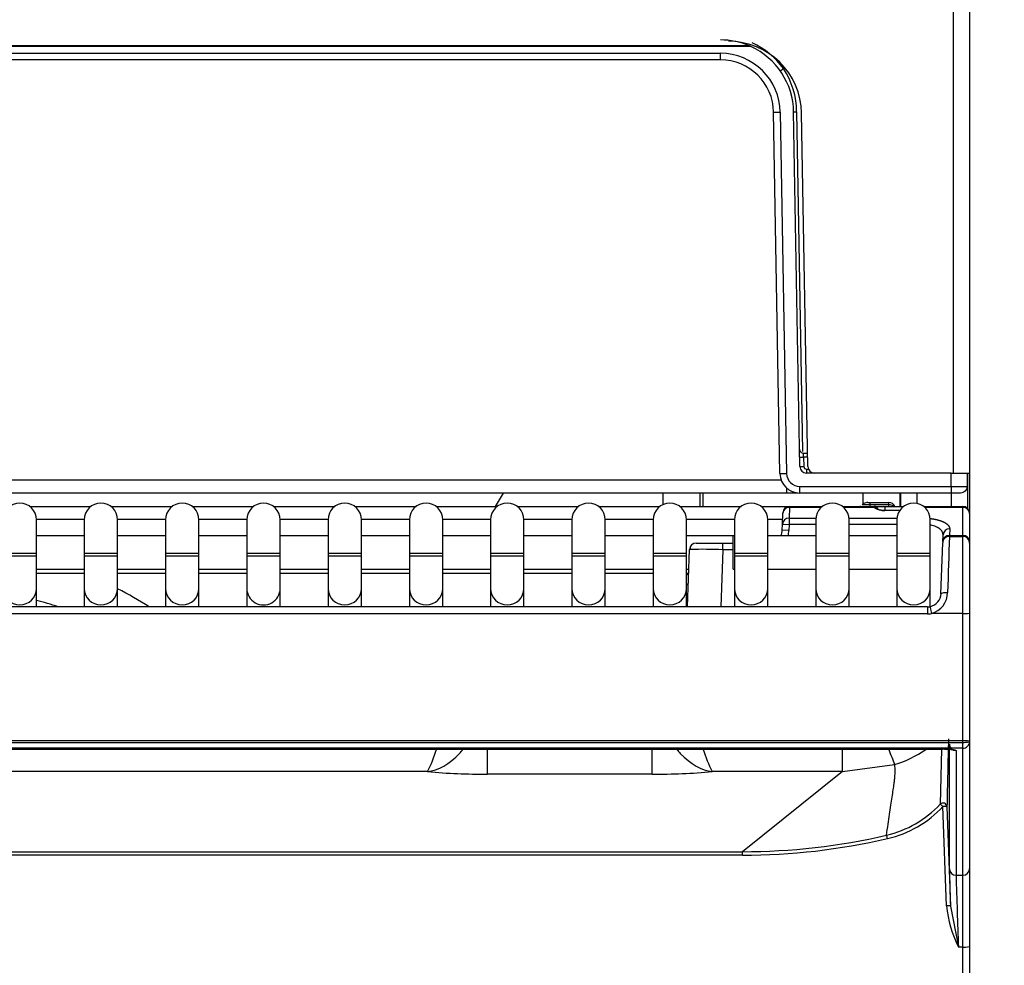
# Model space of a CAD drawing. Header units: millimetres. Extents: x 0 to 200, y 0 to 287.
# Tile 60 of 78: x 80 to 87, y 197 to 204. Entities that reach past the tile are written whole.
import ezdxf
from ezdxf.enums import TextEntityAlignment as Align

# ---------------------------------------------------------------- set-up
doc = ezdxf.new("R2010")
doc.units = ezdxf.units.MM
doc.layers.add('148.255_BW4C_CTM', color=7, linetype='Continuous')
doc.layers.add('Standard', color=7, linetype='Continuous')
doc.styles.add('SEACAD_Arial', font='arial.ttf')
doc.dimstyles.new('ISO_(mm)', dxfattribs={"dimtxt": 3, "dimasz": 3, "dimexe": 1.5, "dimexo": 0, "dimgap": 0.75, "dimtad": 1, "dimdec": 0, "dimlfac": 10, "dimtxsty": 'SEACAD_Arial', "dimblk1": '_SE_FILLED', "dimblk2": '_SE_FILLED', "dimsah": 1, "dimcen": 1.5, "dimadec": 0, "dimazin": 0, "dimtfac": 0.5, "dimtmove": 0, "dimatfit": 3, "dimfxl": 1, "dimarcsym": 0})

# ---------------------------------------------------------------- blocks, each defined once
blk = doc.blocks.new('SE')
at = {"layer": '148.255_BW4C_CTM', "color": 7, "linetype": 'Continuous'}
for p, q in [((86.9811, 200.9286), (86.9811, 217.5086)), ((87.1011, 217.5086), (87.1011, 200.9286)), ((85.4597, 204.1285), (65.9025, 204.1285)), ((85.4484, 204.1335), (65.9138, 204.1335)), ((66.1318, 204.0779), (85.2304, 204.0779)), ((85.2304, 204.0286), (85.2304, 204.0779)), ((85.2304, 204.0286), (66.1318, 204.0286)), ((85.7033, 203.9638), (85.7032, 203.9823)), ((85.6776, 200.926), (85.6303, 203.6356)), ((85.6803, 203.6358), (85.7276, 200.9262)), ((85.8268, 200.9777), (85.7803, 203.6382)), ((85.803, 203.6381), (85.846, 201.0897)), ((85.8868, 200.9777), (85.8405, 203.6282)), ((85.8545, 201.0786), (85.885, 201.0786)), ((85.8855, 201.0488), (85.8555, 201.0488)), ((85.8555, 201.0488), (85.8568, 200.978)), ((85.8767, 200.9583), (85.8911, 200.9583)), ((65.674, 200.8768), (85.6882, 200.8768)), ((86.9637, 200.9286), (85.8767, 200.9286)), ((86.962, 200.8279), (86.9637, 200.9286)), ((86.9637, 200.9286), (86.9858, 200.9286)), ((86.9858, 200.9286), (87.1011, 200.9286)), ((87.0837, 200.9286), (87.0819, 200.8277)), ((87.0856, 200.9286), (87.0856, 200.6648)), ((85.7302, 200.7786), (85.7302, 200.8157)), ((85.8276, 200.8279), (86.962, 200.8279)), ((85.8276, 200.7786), (85.8276, 200.8279)), ((86.962, 200.8279), (86.962, 200.7786)), ((85.7302, 200.7786), (65.6319, 200.7786)), ((83.6011, 200.7786), (83.5411, 200.6786)), ((84.8011, 200.6931), (84.8011, 200.7786)), ((85.0776, 200.6786), (85.0776, 200.7786)), ((85.1011, 200.6786), (85.1011, 200.7786)), ((85.8107, 200.7786), (85.7302, 200.7786)), ((86.962, 200.7786), (85.8276, 200.7786)), ((86.3011, 200.6875), (86.3011, 200.7786)), ((86.5811, 200.6786), (86.5811, 200.7786)), ((86.5856, 200.6786), (86.5856, 200.7786)), ((86.7056, 200.7786), (86.7056, 200.7012)), ((87.0319, 200.7786), (86.962, 200.7786)), ((86.9656, 200.6786), (86.9656, 200.7786)), ((80.0461, 200.6786), (80.5061, 200.6786)), ((80.6561, 200.6786), (81.1161, 200.6786)), ((81.2661, 200.6786), (81.7261, 200.6786)), ((81.8761, 200.6786), (82.3361, 200.6786)), ((82.4861, 200.6786), (82.9461, 200.6786)), ((83.0961, 200.6786), (83.5561, 200.6786)), ((83.7061, 200.6786), (84.1661, 200.6786)), ((84.3161, 200.6786), (84.7761, 200.6786)), ((84.9261, 200.6786), (85.3861, 200.6786)), ((85.5361, 200.6786), (85.7494, 200.6786)), ((85.7492, 200.6713), (85.7464, 200.5902)), ((85.7494, 200.6786), (85.7492, 200.6713)), ((85.9873, 200.6713), (85.7492, 200.6713)), ((85.7494, 200.6786), (85.9961, 200.6786)), ((86.1461, 200.6786), (86.3851, 200.6786)), ((86.3869, 200.6713), (86.1549, 200.6713)), ((86.3363, 200.7086), (86.3522, 200.7086)), ((86.3522, 200.7086), (86.4944, 200.7086)), ((86.3522, 200.7086), (86.3522, 200.6898)), ((86.4944, 200.6898), (86.3522, 200.6898)), ((86.3851, 200.6775), (86.3851, 200.6786)), ((86.3851, 200.6786), (86.4651, 200.6786)), ((86.3869, 200.6713), (86.3851, 200.6775)), ((86.4651, 200.6786), (86.6061, 200.6786)), ((86.4651, 200.6786), (86.4651, 200.6486)), ((86.4944, 200.6898), (86.4944, 200.7086)), ((86.4954, 200.6786), (86.4944, 200.6898)), ((86.757, 200.6786), (87.0511, 200.6786)), ((87.0511, 200.6713), (86.7649, 200.6713)), ((87.0511, 200.6713), (87.0511, 200.6786)), ((87.0511, 200.4609), (87.0511, 200.6713)), ((80.4561, 200.5803), (80.0961, 200.5803)), ((80.0961, 200.3286), (80.0961, 200.5786)), ((80.4561, 200.5786), (80.4561, 200.3286)), ((81.0661, 200.5803), (80.7061, 200.5803)), ((80.7061, 200.3286), (80.7061, 200.5786)), ((81.0661, 200.5786), (81.0661, 200.3286)), ((81.6761, 200.5803), (81.3161, 200.5803)), ((81.3161, 200.3286), (81.3161, 200.5786)), ((81.6761, 200.5786), (81.6761, 200.3286)), ((82.2861, 200.5803), (81.9261, 200.5803)), ((81.9261, 200.3286), (81.9261, 200.5786)), ((82.2861, 200.5786), (82.2861, 200.3286)), ((82.8961, 200.5803), (82.5361, 200.5803)), ((82.5361, 200.3286), (82.5361, 200.5786)), ((82.8961, 200.5786), (82.8961, 200.3286)), ((83.5061, 200.5803), (83.1461, 200.5803)), ((83.1461, 200.3286), (83.1461, 200.5786)), ((83.5061, 200.5786), (83.5061, 200.3286)), ((84.1161, 200.5803), (83.7561, 200.5803)), ((83.7561, 200.3286), (83.7561, 200.5786)), ((84.1161, 200.5786), (84.1161, 200.3286)), ((84.7261, 200.5803), (84.3661, 200.5803)), ((84.3661, 200.3286), (84.3661, 200.5786)), ((84.7261, 200.5786), (84.7261, 200.3286)), ((85.3361, 200.5803), (84.9761, 200.5803)), ((84.9761, 200.3286), (84.9761, 200.5786)), ((85.3361, 200.5786), (85.3361, 200.3286)), ((85.6977, 200.5803), (85.5861, 200.5803)), ((85.5861, 200.3286), (85.5861, 200.5786)), ((85.6964, 200.5456), (85.6993, 200.6267)), ((85.6993, 200.6267), (85.6994, 200.6303)), ((85.7464, 200.5902), (85.7464, 200.5438)), ((85.7464, 200.5902), (85.9466, 200.5902)), ((85.9461, 200.5786), (85.9461, 200.3286)), ((86.1956, 200.5902), (86.5566, 200.5902)), ((86.1961, 200.3286), (86.1961, 200.5786)), ((86.4659, 200.6486), (86.4651, 200.6486)), ((86.5778, 200.649), (86.4659, 200.6489)), ((86.5764, 200.6468), (86.466, 200.6467)), ((86.5561, 200.5786), (86.5561, 200.3286)), ((86.8061, 200.3286), (86.8061, 200.5786)), ((87.1011, 200.6286), (87.1011, 200.6249)), ((87.1011, 200.6249), (87.1011, 200.4145)), ((85.6948, 200.5001), (85.6964, 200.5456)), ((85.6964, 200.5456), (85.7464, 200.5438)), ((85.7464, 200.5438), (85.7448, 200.4983)), ((85.9461, 200.5438), (85.7464, 200.5438)), ((86.5561, 200.5438), (86.1961, 200.5438)), ((86.9515, 200.5094), (86.9498, 200.4609)), ((80.4561, 200.4586), (80.0961, 200.4586)), ((81.0661, 200.4586), (80.7061, 200.4586)), ((81.6761, 200.4586), (81.3161, 200.4586)), ((82.2861, 200.4586), (81.9261, 200.4586)), ((82.8961, 200.4586), (82.5361, 200.4586)), ((83.5061, 200.4586), (83.1461, 200.4586)), ((84.1161, 200.4586), (83.7561, 200.4586)), ((84.7261, 200.4586), (84.3661, 200.4586)), ((85.3261, 200.4586), (84.9761, 200.4586)), ((85.3261, 200.2086), (85.3261, 200.4586)), ((85.3361, 200.4586), (85.3261, 200.4586)), ((85.9461, 200.4586), (85.5861, 200.4586)), ((85.7448, 200.4983), (85.6948, 200.5001)), ((86.5561, 200.4586), (86.1961, 200.4586)), ((86.8998, 200.4162), (86.9015, 200.4648)), ((86.9498, 200.4609), (86.9494, 200.4536)), ((86.9494, 200.4536), (87.0511, 200.4536)), ((86.9498, 200.4609), (87.0511, 200.4609)), ((87.0511, 200.4536), (87.0511, 200.4609)), ((87.0511, 199.8748), (87.0511, 200.4536)), ((85.0494, 200.4036), (85.2495, 200.4036)), ((85.2495, 200.3536), (85.2495, 200.4036)), ((85.2495, 200.4036), (85.3261, 200.4036)), ((86.8861, 200.0228), (86.8994, 200.4053)), ((87.1011, 200.4145), (87.1011, 200.4036)), ((87.1011, 200.4036), (87.1011, 199.8774)), ((79.8461, 200.3286), (80.0961, 200.3286)), ((79.8461, 200.3086), (80.0961, 200.3086)), ((80.0961, 200.3086), (80.0961, 200.3286)), ((80.0961, 200.0624), (80.0961, 200.3086)), ((80.4561, 200.3286), (80.7061, 200.3286)), ((80.4561, 200.3286), (80.4561, 200.3086)), ((80.4561, 200.3086), (80.7061, 200.3086)), ((80.4561, 200.3086), (80.4561, 200.0624)), ((80.7061, 200.3086), (80.7061, 200.3286)), ((80.7061, 200.0624), (80.7061, 200.3086)), ((81.0661, 200.3286), (81.3161, 200.3286)), ((81.0661, 200.3286), (81.0661, 200.3086)), ((81.0661, 200.3086), (81.3161, 200.3086)), ((81.0661, 200.3086), (81.0661, 200.0624)), ((81.3161, 200.3086), (81.3161, 200.3286)), ((81.3161, 200.0624), (81.3161, 200.3086)), ((81.6761, 200.3286), (81.9261, 200.3286)), ((81.6761, 200.3286), (81.6761, 200.3086)), ((81.6761, 200.3086), (81.9261, 200.3086)), ((81.6761, 200.3086), (81.6761, 200.0624)), ((81.9261, 200.3086), (81.9261, 200.3286)), ((81.9261, 200.0624), (81.9261, 200.3086)), ((82.2861, 200.3286), (82.5361, 200.3286)), ((82.2861, 200.3286), (82.2861, 200.3086)), ((82.2861, 200.3086), (82.5361, 200.3086)), ((82.2861, 200.3086), (82.2861, 200.0624)), ((82.5361, 200.3086), (82.5361, 200.3286)), ((82.5361, 200.0624), (82.5361, 200.3086)), ((82.8961, 200.3286), (83.1461, 200.3286)), ((82.8961, 200.3286), (82.8961, 200.3086)), ((82.8961, 200.3086), (83.1461, 200.3086)), ((82.8961, 200.3086), (82.8961, 200.0624)), ((83.1461, 200.3086), (83.1461, 200.3286)), ((83.1461, 200.0624), (83.1461, 200.3086)), ((83.5061, 200.3286), (83.7561, 200.3286)), ((83.5061, 200.3286), (83.5061, 200.3086)), ((83.5061, 200.3086), (83.7561, 200.3086)), ((83.5061, 200.3086), (83.5061, 200.0624)), ((83.7561, 200.3086), (83.7561, 200.3286)), ((83.7561, 200.0624), (83.7561, 200.3086)), ((84.1161, 200.3286), (84.3661, 200.3286)), ((84.1161, 200.3286), (84.1161, 200.3086)), ((84.1161, 200.3086), (84.3661, 200.3086)), ((84.1161, 200.3086), (84.1161, 200.0624)), ((84.3661, 200.3086), (84.3661, 200.3286)), ((84.3661, 200.0624), (84.3661, 200.3086)), ((84.7261, 200.3286), (84.9761, 200.3286)), ((84.7261, 200.3286), (84.7261, 200.3086)), ((84.7261, 200.3086), (84.9761, 200.3086)), ((84.7261, 200.3086), (84.7261, 200.0624)), ((84.9761, 200.3086), (84.9761, 200.3286)), ((84.9761, 200.0624), (84.9761, 200.3086)), ((84.9843, 199.9245), (84.9994, 200.3553)), ((85.2495, 200.3536), (85.2345, 199.9245)), ((85.3261, 200.3536), (85.2495, 200.3536)), ((85.3361, 200.3286), (85.5861, 200.3286)), ((85.3361, 200.3286), (85.3361, 200.3086)), ((85.3361, 200.3086), (85.5861, 200.3086)), ((85.3361, 200.3086), (85.3361, 200.0624)), ((85.5861, 200.3086), (85.5861, 200.3286)), ((85.5861, 200.0624), (85.5861, 200.3086)), ((85.9461, 200.3286), (86.1961, 200.3286)), ((85.9461, 200.3286), (85.9461, 200.3086)), ((85.9461, 200.3086), (86.1961, 200.3086)), ((85.9461, 200.3086), (85.9461, 200.0624)), ((86.1961, 200.3086), (86.1961, 200.3286)), ((86.1961, 200.0624), (86.1961, 200.3086)), ((86.5561, 200.3286), (86.8061, 200.3286)), ((86.5561, 200.3286), (86.5561, 200.3086)), ((86.5561, 200.3086), (86.8061, 200.3086)), ((86.5561, 200.3086), (86.5561, 200.0624)), ((86.8061, 200.3086), (86.8061, 200.3286)), ((86.8061, 200.0624), (86.8061, 200.3086)), ((80.0961, 200.2086), (80.4561, 200.2086)), ((80.0961, 200.1786), (80.4561, 200.1786)), ((80.7061, 200.2086), (81.0661, 200.2086)), ((80.7061, 200.1786), (81.0661, 200.1786)), ((81.3161, 200.2086), (81.6761, 200.2086)), ((81.3161, 200.1786), (81.6761, 200.1786)), ((81.9261, 200.2086), (82.2861, 200.2086)), ((81.9261, 200.1786), (82.2861, 200.1786)), ((82.5361, 200.2086), (82.8961, 200.2086)), ((82.5361, 200.1786), (82.8961, 200.1786)), ((83.1461, 200.2086), (83.5061, 200.2086)), ((83.1461, 200.1786), (83.5061, 200.1786)), ((83.7561, 200.2086), (84.1161, 200.2086)), ((83.7561, 200.1786), (84.1161, 200.1786)), ((84.3661, 200.2086), (84.7261, 200.2086)), ((84.3661, 200.1786), (84.7261, 200.1786)), ((84.9761, 200.2086), (84.9943, 200.2086)), ((84.9761, 200.1786), (84.9932, 200.1786)), ((85.3261, 200.2086), (85.3361, 200.2086)), ((85.5861, 200.2086), (85.9461, 200.2086)), ((86.1961, 200.2086), (86.5561, 200.2086)), ((80.0961, 199.9245), (80.0961, 200.0624)), ((80.4561, 200.0624), (80.4561, 199.9245)), ((80.7061, 199.9245), (80.7061, 200.0624)), ((81.0661, 200.0624), (81.0661, 199.9245)), ((81.3161, 199.9245), (81.3161, 200.0624)), ((81.6761, 200.0624), (81.6761, 199.9245)), ((81.9261, 199.9245), (81.9261, 200.0624)), ((82.2861, 200.0624), (82.2861, 199.9245)), ((82.5361, 199.9245), (82.5361, 200.0624)), ((82.8961, 200.0624), (82.8961, 199.9245)), ((83.1461, 199.9245), (83.1461, 200.0624)), ((83.5061, 200.0624), (83.5061, 199.9245)), ((83.7561, 199.9245), (83.7561, 200.0624)), ((84.1161, 200.0624), (84.1161, 199.9245)), ((84.3661, 199.9245), (84.3661, 200.0624)), ((84.7261, 200.0624), (84.7261, 199.9245)), ((84.9761, 199.9245), (84.9761, 200.0624)), ((85.3361, 200.0624), (85.3361, 199.9245)), ((85.5861, 199.9245), (85.5861, 200.0624)), ((85.9461, 200.0624), (85.9461, 199.9245)), ((86.1961, 199.9245), (86.1961, 200.0624)), ((86.5561, 200.0624), (86.5561, 199.9245)), ((86.8061, 199.9269), (86.8061, 200.0624)), ((86.7859, 199.9245), (78.7493, 199.9245)), ((86.7859, 199.9243), (86.7859, 199.9243)), ((86.7859, 199.9243), (86.7859, 199.8719)), ((86.7859, 199.8719), (78.7493, 199.8719)), ((87.0511, 199.8748), (86.8145, 199.8748)), ((87.0511, 198.9204), (87.0511, 199.8748)), ((87.1011, 199.8774), (87.1011, 198.9142)), ((87.0511, 198.9204), (64.3511, 198.9204)), ((64.3511, 198.908), (87.0511, 198.908)), ((86.9494, 197.9592), (86.9494, 198.8938)), ((87.0511, 198.908), (87.0511, 198.9204)), ((87.0511, 198.8645), (87.0511, 198.908)), ((87.1011, 198.9142), (87.1011, 198.9141)), ((87.1011, 198.9141), (87.1011, 197.961)), ((87.0511, 198.8645), (64.3511, 198.8645)), ((78.8365, 198.8584), (86.8987, 198.8584)), ((78.8365, 198.858), (86.8987, 198.858)), ((83.4832, 198.6701), (83.4832, 198.8543)), ((84.719, 198.6701), (84.719, 198.8542)), ((86.1483, 198.6884), (86.1483, 198.8558)), ((86.8891, 198.858), (86.8795, 198.4436)), ((86.8987, 198.8584), (86.8987, 198.858)), ((86.9993, 198.8459), (86.9993, 197.9113)), ((87.0511, 197.9113), (87.0511, 198.8645)), ((86.1483, 198.6884), (86.5377, 198.7425)), ((83.0326, 198.6884), (68.3696, 198.6884)), ((84.719, 198.6701), (83.4832, 198.6701)), ((86.1483, 198.6884), (85.1696, 198.6884)), ((86.1483, 198.6884), (85.3964, 198.0877)), ((86.9273, 197.6826), (86.9013, 198.4267)), ((86.9313, 198.4241), (86.9572, 197.68)), ((66.0058, 198.0877), (85.3964, 198.0877)), ((85.3964, 198.0615), (85.3964, 198.0877)), ((85.3964, 198.0615), (66.0058, 198.0615)), ((87.1011, 197.961), (87.1011, 197.3776)), ((86.9993, 197.9113), (87.0511, 197.9113)), ((87.0511, 197.3715), (87.0511, 197.9113)), ((86.9572, 197.6799), (87.0175, 197.3715)), ((87.0511, 197.3715), (87.0175, 197.3715)), ((87.0511, 196.8234), (87.0511, 197.3715)), ((87.1011, 197.3776), (87.1011, 196.8286))]:
    blk.add_line(p, q, dxfattribs=at)
for centre, radius, start, end in [((85.2304, 203.6286), 0.55, 66.65338, 90), ((85.2906, 203.6186), 0.55, 1, 90), ((85.2304, 203.6286), 0.55, 65.36366, 66.65338), ((85.2304, 203.6286), 0.55, 1, 65.36366), ((85.2284, 203.6241), 0.5839, 35.57347, 65.53452), ((85.2304, 203.6279), 0.45, 1, 90), ((85.2304, 203.6286), 0.4, 1, 90), ((85.2084, 203.6342), 0.5946, 0.38017, 33.6661), ((85.7925, 204.0253), 0.3873, 268.19793, 271.56111), ((85.8342, 201.7717), 0.7232, 269.31167, 271.68837), ((85.43, 201.0489), 0.4255, 359.99575, 4.00304), ((85.8343, 201.8373), 0.8596, 269.5003, 271.49972), ((85.8767, 200.9786), 0.05, 181, 270), ((85.8767, 200.9783), 0.02, 181.00001, 270), ((98.4194, 200.9434), 12.5427, 179.93208, 180.06792), ((85.9368, 200.9786), 0.05, 181, 270), ((85.8276, 200.9286), 0.15, 181, 270), ((85.8277, 200.928), 0.1001, 181.05862, 269.94138), ((87.0257, 202.8996), 2.0727, 268.23716, 271.55451), ((79.9711, 200.5786), 0.125, 0, 180), ((80.5811, 200.5786), 0.125, 0, 180), ((81.1911, 200.5786), 0.125, 0, 180), ((81.8011, 200.5786), 0.125, 0, 180), ((82.4111, 200.5786), 0.125, 0, 180), ((83.0211, 200.5786), 0.125, 0, 180), ((83.6311, 200.5786), 0.125, 0, 180), ((84.2411, 200.5786), 0.125, 0, 180), ((84.8511, 200.5786), 0.125, 0, 180), ((85.4611, 200.5786), 0.125, 0, 180), ((85.7494, 200.6286), 0.05, 90, 177.99236), ((86.0711, 200.5786), 0.125, 0, 180), ((86.2711, 200.7107), 0.0322, 271.84724, 296.93159), ((86.3356, 200.6565), 0.0521, 122.70982, 140.2085), ((86.3239, 198.1656), 2.5244, 89.35782, 90.64316), ((86.3374, 200.6503), 0.0583, 90.61347, 121.97136), ((87.7162, 200.6842), 1.3641, 179.76375, 180.23622), ((86.3851, 200.6486), 0.03, 21.45499, 90), ((86.4944, 200.6586), 0.05, 23.57818, 90), ((86.6811, 200.5786), 0.125, 0, 180), ((86.757, 200.6486), 0.03, 90, 91.61196), ((87.0511, 200.6286), 0.05, 0, 90), ((86.4495, 201.0971), 0.4488, 269.51995, 271.99552), ((86.928, 200.635), 0.4623, 178.28492, 178.54913), ((86.9495, 200.4613), 0.0481, 87.67089, 175.84787), ((85.5949, 200.5036), 0.1, 333.25632, 357.99236), ((85.5949, 200.5036), 0.15, 342.5424, 357.99236), ((86.948, 200.4125), 0.0483, 87.90683, 175.61311), ((151.4862, 198.1942), 64.5764, 177.994923, 178.368457), ((87.0511, 200.4036), 0.05, 0, 90), ((85.0494, 200.3536), 0.05, 90, 177.99236), ((85.0451, 200.3616), 0.041, 109.57027, 188.84196), ((85.0967, 196.3924), 3.9641, 87.79101, 91.33661), ((85.1442, 199.9786), 0.25, 127.16449, 132.25628), ((85.1386, 199.9875), 0.1892, 142.19674, 149.97726), ((79.5011, 197.6786), 2.6692, 57.29054, 63.16366), ((86.7807, 200.0299), 0.1064, 282.9266, 357.28751), ((86.7702, 200.0346), 0.1658, 285.48706, 359.39053), ((79.5011, 197.6786), 2.3709, 71.31762, 75.46544), ((86.7858, 200.018), 0.0937, 270.0482, 281.56392), ((164.4454, 196.9266), 77.5286, 178.515976, 178.893268), ((86.9992, 198.8958), 0.0498, 182.27311, 270.19993), ((82.2099, 199.1137), 0.9262, 332.65999, 343.78748), ((85.9767, 199.1104), 0.9109, 196.28731, 207.60607), ((90.2619, 200.2201), 4.0066, 199.9458, 201.63918), ((86.3152, 199.5156), 0.8043, 286.05407, 304.6433), ((83.4507, 203.4311), 4.7612, 264.96246, 270.39069), ((84.7515, 203.4311), 4.7612, 269.60931, 275.03754), ((86.2969, 198.9893), 0.7983, 283.103, 316.87823), ((86.8289, 198.3563), 0.101, 44.20719, 59.90137), ((86.2971, 198.9928), 0.828, 283.08533, 316.86566), ((85.395, 202.8748), 4.787, 270.01743, 283.07397), ((85.3942, 202.8863), 4.8248, 270.0268, 283.06099), ((86.1767, 198.1192), 0.3151, 12.2901, 17.08514), ((86.9992, 197.9612), 0.0498, 182.26746, 270.20558), ((104.6321, 198.3177), 17.6863, 181.16136, 182.06629), ((146.8135, 199.6504), 59.8395, 181.665354, 182.18252), ((87.8393, 197.7785), 0.917, 185.9995, 206.34463)]:
    blk.add_arc(centre, radius, start, end, dxfattribs=at)
for centre, major_axis, ratio, start_param, end_param in [((85.7033, 203.9643), (0.0245, 0.0174), 0.014231, 3.141593, 4.702286), ((85.6803, 203.6364), (-0.05, -0.0009), 0.013088, 0, 1.570568), ((85.7276, 200.9268), (-0.05, -0.0009), 0.013088, 0, 1.570568), ((85.7492, 200.6249), (-0.05, 0.0018), 0.927104, 4.744877, 6.283185), ((86.3851, 200.6478), (0.03, 0.0011), 0.989056, 0.326138, 1.53614), ((87.0511, 200.6249), (-0.05, 0), 0.927184, 3.141593, 4.712389), ((85.7464, 200.5438), (-0.05, 0.0018), 0.927104, 4.744877, 6.283185), ((87.0511, 200.4145), (0.05, 0), 0.927184, 0, 1.570796), ((79.9711, 200.0624), (0.125, 0), 0.984808, 3.141593, 6.283185), ((80.5811, 200.0624), (0.125, 0), 0.984808, 3.141593, 6.283185), ((81.1911, 200.0624), (0.125, 0), 0.984808, 3.141593, 6.283185), ((81.8011, 200.0624), (-0.125, 0), 0.984808, 0, 3.141593), ((82.4111, 200.0624), (0.125, 0), 0.984808, 3.141593, 6.283185), ((83.0211, 200.0624), (0.125, 0), 0.984808, 3.141593, 6.283185), ((83.6311, 200.0624), (0.125, 0), 0.984808, 3.141593, 6.283185), ((84.2411, 200.0624), (0.125, 0), 0.984808, 3.141593, 6.283185), ((84.8511, 200.0624), (0.125, 0), 0.984808, 3.141593, 6.283185), ((85.4611, 200.0624), (0.125, 0), 0.984808, 3.141593, 6.283185), ((86.0711, 200.0624), (0.125, 0), 0.984808, 3.141593, 6.283185), ((86.6811, 200.0624), (0.125, 0), 0.984808, 3.141593, 6.283185), ((86.8145, 199.8774), (0.01, -0.049), 0.010479, 3.116111, 3.214944), ((86.8145, 199.8774), (0.01, -0.049), 0.010479, 3.214944, 4.76369), ((86.7863, 200.0294), (-0.0047, -0.1574), 0.952321, 0.028628, 0.220708), ((87.0511, 199.8774), (0.05, 0), 0.052336, 4.712389, 6.283185), ((87.0511, 198.9141), (0.05, 0), 0.1256, 0, 1.570796), ((87.0511, 198.9142), (0.05, 0), 0.123749, 0, 1.570796), ((87.0511, 198.9141), (-0.05, 0), 0.121869, 1.570796, 3.141593), ((87.0511, 198.9141), (-0.05, 0), 0.992546, 1.570796, 3.141593), ((86.9013, 198.423), (0.03, -0.0006), 0.996897, 0.055263, 2.401047), ((86.9013, 198.423), (0.03, 0.001), 0.121796, 0.004381, 1.566545), ((87.0511, 197.961), (0.05, 0), 0.992546, 4.712389, 6.283185), ((86.9273, 197.679), (0.03, 0.001), 0.121796, 0.001764, 1.566545), ((87.0511, 197.3776), (0.05, 0), 0.121869, 4.712389, 6.283185)]:
    blk.add_ellipse(centre, major_axis=major_axis, ratio=ratio, start_param=start_param, end_param=end_param, dxfattribs=at)
for points, degree, knots in [([(85.8245, 201.1081), (85.8246, 201.1003), (85.8279, 201.0926), (85.839, 201.0817), (85.8467, 201.0786), (85.8545, 201.0786)], 3, [0, 0, 0, 0, 0.5, 0.5, 1, 1, 1, 1]), ([(87.0819, 200.8277), (87.0817, 200.8148), (87.0762, 200.802), (87.0578, 200.7838), (87.0449, 200.7786), (87.0319, 200.7786)], 3, [0, 0, 0, 0, 0.5, 0.5, 1, 1, 1, 1]), ([(86.4109, 200.6613), (86.41, 200.6626), (86.4089, 200.6637), (86.4019, 200.6698), (86.3939, 200.6717), (86.3869, 200.6713)], 3, [0.4007249, 0.4007249, 0.4007249, 0.4007249, 0.5056033, 0.5056033, 1, 1, 1, 1]), ([(86.466, 200.6467), (86.4522, 200.6467), (86.4392, 200.6485), (86.4262, 200.6503), (86.4153, 200.6536), (86.4046, 200.657), (86.3972, 200.6615), (86.3899, 200.6661), (86.3869, 200.6713)], 2, [0, 0, 0, 0.25, 0.25, 0.5, 0.5, 0.75, 0.75, 1, 1, 1]), ([(86.4659, 200.6481), (86.4584, 200.6481), (86.4457, 200.6481), (86.4287, 200.6509), (86.4162, 200.6553), (86.4128, 200.6591), (86.4109, 200.6613)], 3, [0, 0, 0, 0, 0.257932, 0.506655, 0.751546, 1, 1, 1, 1]), ([(86.5333, 200.6789), (86.5321, 200.6799), (86.5307, 200.6808), (86.5201, 200.6871), (86.5073, 200.6901), (86.4944, 200.6898)], 3, [0.4215297, 0.4215297, 0.4215297, 0.4215297, 0.5, 0.5, 1, 1, 1, 1]), ([(86.8052, 200.5875), (86.818, 200.5862), (86.8305, 200.5841), (86.867, 200.5779), (86.8948, 200.5665), (86.9226, 200.5552), (86.9373, 200.5403), (86.952, 200.5255), (86.9515, 200.5094)], 2, [0.1646844, 0.1646844, 0.1646844, 0.25, 0.25, 0.5, 0.5, 0.75, 0.75, 1, 1, 1]), ([(86.9015, 200.4648), (86.9015, 200.467), (86.9014, 200.4713), (86.9002, 200.4775), (86.8981, 200.4835), (86.8954, 200.4891), (86.892, 200.4943), (86.8881, 200.4992), (86.8839, 200.5038), (86.8793, 200.508), (86.8745, 200.5119), (86.8696, 200.5154), (86.8646, 200.5186), (86.8557, 200.5236), (86.8417, 200.5298), (86.8234, 200.5356), (86.8112, 200.5383), (86.8062, 200.5392)], 3, [0, 0, 0, 0, 0.0557385, 0.1092144, 0.1604311, 0.2093925, 0.2561033, 0.3005686, 0.3427946, 0.3827884, 0.4205585, 0.456115, 0.4894697, 0.5206375, 0.6235675, 0.7224501, 0.7863842, 0.7863842, 0.7863842, 0.7863842]), ([(86.9494, 200.4536), (86.9377, 200.4536), (86.9242, 200.4488), (86.9049, 200.43), (86.8999, 200.4169), (86.8994, 200.4053)], 3, [0, 0, 0, 0, 0.503343, 0.503343, 1, 1, 1, 1]), ([(86.887, 200.0248), (86.8889, 200.0269), (86.8934, 200.029), (86.9104, 200.0325), (86.9242, 200.0332), (86.936, 200.0328)], 3, [0.121368, 0.121368, 0.121368, 0.121368, 0.496657, 0.496657, 1, 1, 1, 1]), ([(83.0326, 198.6884), (83.1123, 198.6966), (83.1976, 198.7444), (83.2809, 198.8346), (83.2892, 198.8442), (83.2974, 198.8541)], 3, [0, 0, 0, 0, 0.5, 0.5, 0.556388, 0.556388, 0.556388, 0.556388]), ([(84.9048, 198.8541), (84.9129, 198.8442), (84.9212, 198.8346), (85.0046, 198.7444), (85.0899, 198.6966), (85.1696, 198.6884)], 3, [0.443612, 0.443612, 0.443612, 0.443612, 0.5, 0.5, 1, 1, 1, 1]), ([(86.8987, 198.8584), (86.9186, 198.8584), (86.9371, 198.8575), (86.9556, 198.8565), (86.9698, 198.8547), (86.984, 198.853), (86.9917, 198.8507), (86.9993, 198.8484), (86.9993, 198.8459)], 2, [0, 0, 0, 0.25, 0.25, 0.5, 0.5, 0.75, 0.75, 1, 1, 1]), ([(86.4778, 198.2118), (86.4816, 198.2392), (86.4888, 198.2918), (86.4996, 198.3665), (86.5099, 198.4344), (86.5194, 198.4954), (86.5278, 198.5495), (86.5341, 198.5936), (86.5383, 198.629), (86.541, 198.6573), (86.5425, 198.6828), (86.5426, 198.7054), (86.5415, 198.7252), (86.5389, 198.7371), (86.5377, 198.7426)], 3, [0, 0, 0, 0, 0.146466, 0.2815, 0.405102, 0.517272, 0.618013, 0.707325, 0.767392, 0.822942, 0.873976, 0.920495, 0.962502, 1, 1, 1, 1])]:
    blk.add_open_spline(points, degree=degree, knots=knots, dxfattribs=at)
blk = doc.blocks.new('DMBLK1')
at = {"layer": 'Standard', "linetype": 'Continuous'}
for points in [[(98.2976, 252.5427), (97.7976, 255.5427), (97.2976, 252.5427)], [(98.2976, 193.9786), (97.2976, 193.9786), (97.7976, 190.9786)]]:
    blk.add_hatch(color=7, dxfattribs=at).paths.add_polyline_path(points)
at = {"layer": 'Standard', "color": 7, "linetype": 'Continuous'}
for p, q in [((74.8715, 255.5427), (99.2976, 255.5427)), ((97.7976, 255.5427), (97.7976, 190.9786)), ((39.2711, 190.9786), (99.2976, 190.9786))]:
    blk.add_line(p, q, dxfattribs=at)
at = {"layer": 'Standard', "color": 7, "linetype": 'Continuous', "style": 'SEACAD_Arial'}
blk.add_text('646', height=3, rotation=90, dxfattribs=at).set_placement((94.0476, 219.7389), align=Align.TOP_LEFT)
blk = doc.blocks.new('_SE_FILLED')
at = {"color": 0}
blk.add_line((0, 0), (-1, 0), dxfattribs=at)
blk.add_solid([(0, 0), (-1, -0.1665), (-1, 0.1665), (0, 0)], dxfattribs=at)
blk = doc.blocks.new('DMBLK2')
at = {"layer": 'Standard', "linetype": 'Continuous'}
for points in [[(39.2856, 179.1885), (39.2856, 180.1885), (36.2856, 179.6885)], [(84.1011, 179.1885), (87.1011, 179.6885), (84.1011, 180.1885)]]:
    blk.add_hatch(color=7, dxfattribs=at).paths.add_polyline_path(points)
at = {"layer": 'Standard', "color": 7, "linetype": 'Continuous'}
for p, q in [((87.1011, 200.9286), (87.1011, 178.1885)), ((36.2856, 196.7986), (36.2856, 178.1885)), ((36.2856, 179.6885), (87.1011, 179.6885))]:
    blk.add_line(p, q, dxfattribs=at)
at = {"layer": 'Standard', "color": 7, "linetype": 'Continuous', "style": 'SEACAD_Arial'}
blk.add_text('508', height=3, dxfattribs=at).set_placement((58.1716, 183.4385), align=Align.TOP_LEFT)

msp = doc.modelspace()

# ---------------------------------------------------------------- block references
at = {"layer": 'Standard'}
msp.add_blockref('SE', (0, 0), dxfattribs=at)

# ---------------------------------------------------------------- dimensions: what is measured, and where the dimension line sits
at = {"layer": 'Standard', "color": 7, "linetype": 'Continuous'}
dim = msp.add_linear_dim(base=(97.7976, 190.9786), p1=(74.8715, 255.5427), p2=(39.2711, 190.9786), angle=90, text='\\A1;<>', dimstyle='ISO_(mm)', dxfattribs=at)
dim.commit()
dim.dimension.update_dxf_attribs({"geometry": 'DMBLK1', "text_midpoint": (97.7976, 223.2607), "dimtype": 160})
dim = msp.add_linear_dim(base=(87.1011, 179.6885), p1=(36.2856, 196.7986), p2=(87.1011, 200.9286), text='\\A1;<>', dimstyle='ISO_(mm)', dxfattribs=at)
dim.commit()
dim.dimension.update_dxf_attribs({"geometry": 'DMBLK2', "text_midpoint": (61.6933, 179.6885), "dimtype": 160})

doc.saveas('drawing.dxf')
